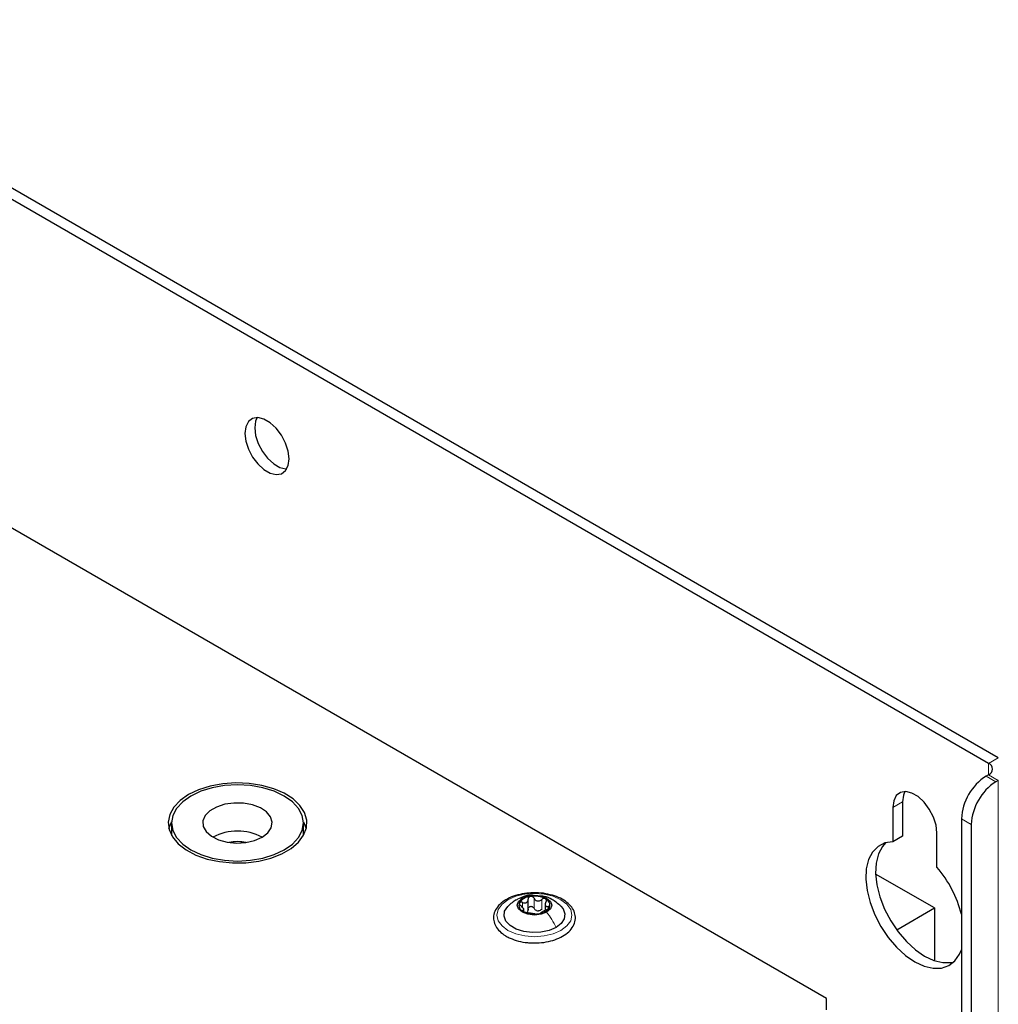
# Paper-space layout 'Blatt2' of a CAD drawing. Header units: millimetres. Extents: x 5 to 418, y 2 to 292.
# Tile 81 of 103: x 149 to 173, y 229 to 253. Entities that reach past the tile are written whole.
import ezdxf

# ---------------------------------------------------------------- set-up
doc = ezdxf.new("R2010")
doc.units = ezdxf.units.MM

psp = doc.layouts.new('Blatt2')

# ---------------------------------------------------------------- linework, layer by layer
at = {"color": 7, "linetype": 'Continuous', "lineweight": 25}
for p, q in [((172.593, 234.972), (106.833, 272.935)), ((172.829, 235.108), (107.068, 273.071)), ((168.704, 229.324), (110.722, 262.797)), ((172.593, 234.7), (172.535, 234.666)), ((172.829, 234.564), (172.77, 234.53)), ((170.295, 233.917), (170.295, 233.091)), ((170.531, 234.053), (170.531, 233.227)), ((171.945, 233.645), (171.945, 216.909)), ((152.979, 233.542), (152.979, 233.27)), ((156.146, 233.27), (156.146, 233.542)), ((172.181, 233.509), (172.181, 216.773)), ((152.979, 233.27), (152.98, 233.24)), ((156.145, 233.24), (156.146, 233.27)), ((170.531, 233.227), (170.295, 233.091)), ((171.356, 232.479), (171.356, 233.305)), ((171.297, 231.501), (169.884, 232.316)), ((161.54, 231.447), (161.54, 231.71)), ((161.436, 231.418), (161.436, 231.486)), ((161.949, 231.606), (161.949, 231.443)), ((170.389, 230.977), (171.297, 231.501)), ((171.297, 231.501), (171.297, 230.236)), ((168.704, 229.052), (168.704, 229.324))]:
    psp.add_line(p, q, dxfattribs=at)
at = {"color": 7, "linetype": 'Continuous', "lineweight": 18}
for p, q in [((172.593, 234.972), (172.829, 235.108)), ((172.593, 234.972), (172.593, 234.7)), ((172.535, 234.666), (172.77, 234.53)), ((172.593, 234.7), (172.829, 234.564)), ((172.829, 234.564), (172.829, 104.598)), ((170.531, 234.053), (170.295, 233.917)), ((172.181, 233.509), (171.945, 233.645)), ((161.681, 231.495), (161.681, 231.734)), ((161.865, 231.467), (161.865, 231.705)), ((161.405, 231.517), (161.405, 231.634)), ((162.018, 231.478), (162.018, 231.539)), ((161.416, 231.424), (161.416, 231.446))]:
    psp.add_line(p, q, dxfattribs=at)
at = {"color": 7, "linetype": 'Continuous', "lineweight": 25, "flags": 128}
for points in [[(155.8, 242.285), (155.778, 242.47), (155.716, 242.665), (155.617, 242.854), (155.49, 243.021), (155.345, 243.154), (155.194, 243.241), (155.049, 243.276), (154.922, 243.255), (154.823, 243.18), (154.761, 243.058), (154.739, 242.898), (154.761, 242.713), (154.823, 242.518), (154.922, 242.329), (155.049, 242.162), (155.194, 242.029), (155.345, 241.942), (155.49, 241.907), (155.617, 241.928), (155.716, 242.003), (155.778, 242.125), (155.8, 242.285)], [(155.031, 243.276), (154.996, 243.194), (154.975, 243.034), (154.996, 242.849), (155.059, 242.654), (155.158, 242.465), (155.285, 242.298), (155.43, 242.165), (155.581, 242.078), (155.725, 242.043), (155.743, 242.043)], [(153.384, 234.222), (153.182, 234.081), (153.03, 233.921), (152.934, 233.747), (152.896, 233.565), (152.919, 233.382), (153.001, 233.206), (153.139, 233.041), (153.329, 232.895), (153.563, 232.772), (153.834, 232.677), (154.131, 232.613), (154.443, 232.582), (154.76, 232.587), (155.07, 232.626), (155.361, 232.698), (155.623, 232.8), (155.847, 232.929), (156.025, 233.081), (156.15, 233.249), (156.217, 233.428), (156.225, 233.611), (156.172, 233.791), (156.061, 233.962), (155.897, 234.119), (155.683, 234.254), (155.43, 234.364), (155.145, 234.443), (154.839, 234.491), (154.523, 234.504), (154.208, 234.482), (153.906, 234.426), (153.628, 234.339), (153.384, 234.222)], [(155.682, 232.896), (155.879, 233.034), (156.025, 233.192), (156.115, 233.364), (156.146, 233.542), (156.115, 233.72), (156.025, 233.892), (155.879, 234.05), (155.682, 234.188), (155.442, 234.302), (155.168, 234.386), (154.871, 234.438), (154.562, 234.456), (154.253, 234.438), (153.956, 234.386), (153.683, 234.302), (153.443, 234.188), (153.246, 234.05), (153.099, 233.892), (153.009, 233.72), (152.979, 233.542), (153.009, 233.364), (153.099, 233.192), (153.246, 233.034), (153.443, 232.896), (153.683, 232.782), (153.956, 232.698), (154.253, 232.646), (154.562, 232.628), (154.871, 232.646), (155.168, 232.698), (155.442, 232.782), (155.682, 232.896)], [(171.356, 233.305), (171.335, 233.49), (171.272, 233.684), (171.173, 233.873), (171.046, 234.041), (170.901, 234.174), (170.75, 234.261), (170.605, 234.295), (170.478, 234.274), (170.38, 234.2), (170.317, 234.077), (170.295, 233.917)], [(170.588, 234.296), (170.553, 234.213), (170.531, 234.053)], [(155.152, 233.202), (155.289, 233.306), (155.372, 233.428), (155.395, 233.558), (155.357, 233.688), (155.259, 233.806), (155.11, 233.905), (154.92, 233.976), (154.704, 234.016), (154.477, 234.021), (154.257, 233.99), (154.059, 233.925), (153.898, 233.833), (153.787, 233.718), (153.733, 233.591), (153.741, 233.46), (153.81, 233.335), (153.934, 233.226), (154.105, 233.14), (154.31, 233.083), (154.534, 233.061), (154.76, 233.075), (154.971, 233.123), (155.152, 233.202)], [(152.912, 233.406), (152.975, 233.563), (152.98, 233.572)], [(156.145, 233.572), (156.206, 233.429), (156.212, 233.406)], [(170.295, 233.091), (170.105, 233.062), (169.941, 232.98), (169.809, 232.845), (169.715, 232.665), (169.66, 232.444), (169.648, 232.192), (169.679, 231.917), (169.752, 231.629), (169.863, 231.339), (170.01, 231.058), (170.187, 230.795), (170.386, 230.561), (170.602, 230.363), (170.826, 230.209), (171.05, 230.104), (171.265, 230.053), (171.465, 230.057), (171.641, 230.116), (171.788, 230.228), (171.9, 230.389), (171.945, 230.498)], [(170.119, 233.067), (170.045, 232.981), (169.95, 232.801), (169.896, 232.58), (169.884, 232.328), (169.915, 232.053), (169.987, 231.765), (170.099, 231.475), (170.246, 231.194), (170.422, 230.931), (170.622, 230.697), (170.838, 230.499), (171.061, 230.345), (171.285, 230.24), (171.501, 230.189), (171.701, 230.193), (171.768, 230.209)], [(161.984, 231.401), (161.85, 231.349), (161.692, 231.331), (161.534, 231.349), (161.401, 231.401), (161.311, 231.478), (161.28, 231.569), (161.311, 231.66), (161.401, 231.737)], [(161.401, 231.737), (161.534, 231.789), (161.692, 231.807), (161.85, 231.789), (161.984, 231.737), (162.073, 231.66), (162.105, 231.569), (162.073, 231.478), (161.984, 231.401)], [(162.211, 231.032), (162.044, 230.959), (161.848, 230.917), (161.64, 230.909), (161.436, 230.934), (161.253, 230.992), (161.105, 231.077), (161.005, 231.183), (160.961, 231.301), (160.976, 231.421), (161.049, 231.534), (161.053, 231.539)], [(162.322, 231.548), (162.379, 231.479), (162.424, 231.361), (162.409, 231.241), (162.336, 231.128), (162.211, 231.032)]]:
    psp.add_lwpolyline(points, dxfattribs=at)
at = {"color": 7, "linetype": 'Continuous', "lineweight": 18, "flags": 128}
psp.add_lwpolyline([(161.056, 231.698), (161.242, 231.781), (161.459, 231.833), (161.692, 231.85), (161.925, 231.833), (162.142, 231.781), (162.329, 231.698), (162.472, 231.591), (162.562, 231.465), (162.592, 231.331), (162.562, 231.196), (162.472, 231.071), (162.329, 230.964), (162.142, 230.881), (161.925, 230.829), (161.692, 230.811), (161.459, 230.829), (161.242, 230.881), (161.056, 230.964), (160.913, 231.071), (160.823, 231.196), (160.792, 231.331), (160.823, 231.465), (160.913, 231.591), (161.056, 231.698)], dxfattribs=at)
at = {"color": 7, "linetype": 'Continuous', "lineweight": 25}
for centre, radius, start, end in [((172.542, 234.836), 0.146, 290.7834, 69.2166), ((173.225, 233.587), 1.281, 122.6055, 177.3945), ((173.46, 233.451), 1.281, 122.6055, 177.3945), ((154.562, 232.089), 1.259, 62.1017, 117.8983), ((154.562, 231.892), 1.202, 80.1124, 99.8876), ((169.266, 230.671), 2.763, 14.1919, 40.8661), ((161.616, 231.436), 0.342, 93.4335, 146.5611), ((161.693, 231.211), 0.576, 62.6428, 99.7711), ((161.899, 231.568), 0.165, 340.539, 69.2579), ((161.485, 231.57), 0.165, 160.539, 249.2579), ((161.769, 231.702), 0.342, 273.4335, 326.5611), ((161.692, 231.927), 0.576, 242.6428, 279.7711), ((161.795, 231.642), 0.211, 254.2708, 268.1431)]:
    psp.add_arc(centre, radius, start, end, dxfattribs=at)
for points, knots in [([(161.708, 231.864), (161.641, 231.863), (161.499, 231.861), (161.288, 231.819), (161.09, 231.749), (160.922, 231.65), (160.795, 231.528), (160.719, 231.386), (160.7, 231.237), (160.738, 231.094), (160.823, 230.966), (160.923, 230.879), (160.995, 230.835), (161.014, 230.823)], [0, 0, 0, 0, 0.086679, 0.18602, 0.285774, 0.386232, 0.487425, 0.587594, 0.683756, 0.776289, 0.868666, 0.964239, 1, 1, 1, 1]), ([(161.67, 231.804), (161.653, 231.806), (161.575, 231.816), (161.442, 231.781), (161.337, 231.732), (161.287, 231.709)], [0, 0, 0, 0, 0.12537, 0.5859986, 1, 1, 1, 1]), ([(161.405, 231.634), (161.422, 231.628), (161.447, 231.619), (161.48, 231.621), (161.502, 231.629), (161.519, 231.644), (161.536, 231.67), (161.538, 231.695), (161.54, 231.712)], [0, 0, 0, 0, 0.249168, 0.374303, 0.498903, 0.623987, 0.749746, 1, 1, 1, 1]), ([(161.595, 231.778), (161.587, 231.776), (161.57, 231.772), (161.552, 231.756), (161.541, 231.735), (161.54, 231.72), (161.54, 231.712)], [0, 0, 0, 0, 0.250033, 0.499632, 0.749228, 1, 1, 1, 1]), ([(161.681, 231.734), (161.676, 231.741), (161.668, 231.755), (161.647, 231.77), (161.621, 231.78), (161.604, 231.779), (161.595, 231.778)], [0, 0, 0, 0, 0.249815, 0.499908, 0.75012, 1, 1, 1, 1]), ([(161.617, 230.666), (161.662, 230.663), (161.782, 230.656), (161.977, 230.681), (162.188, 230.734), (162.374, 230.818), (162.525, 230.928), (162.63, 231.059), (162.681, 231.206), (162.674, 231.354), (162.614, 231.491), (162.509, 231.612), (162.361, 231.715), (162.176, 231.796), (161.964, 231.847), (161.802, 231.869), (161.717, 231.864), (161.708, 231.864)], [0, 0, 0, 0, 0.043178, 0.116961, 0.19094, 0.26533, 0.340301, 0.415461, 0.48884, 0.558844, 0.627333, 0.696902, 0.76915, 0.842962, 0.916921, 0.990714, 1, 1, 1, 1]), ([(161.681, 231.734), (161.69, 231.719), (161.705, 231.696), (161.735, 231.677), (161.762, 231.669), (161.79, 231.669), (161.826, 231.677), (161.85, 231.694), (161.865, 231.705)], [0, 0, 0, 0, 0.249199, 0.374336, 0.49893, 0.624007, 0.749759, 1, 1, 1, 1]), ([(162.327, 231.543), (162.258, 231.601), (162.138, 231.701), (161.971, 231.779), (161.883, 231.785), (161.861, 231.786)], [0, 0, 0, 0, 0.507466, 0.877443, 1, 1, 1, 1]), ([(161.957, 231.722), (161.951, 231.725), (161.937, 231.731), (161.911, 231.729), (161.886, 231.721), (161.872, 231.71), (161.865, 231.705)], [0, 0, 0, 0, 0.249991, 0.499611, 0.749127, 1, 1, 1, 1]), ([(161.968, 231.646), (161.972, 231.653), (161.979, 231.667), (161.98, 231.689), (161.974, 231.709), (161.963, 231.718), (161.957, 231.722)], [0, 0, 0, 0, 0.2498519, 0.4999015, 0.7501147, 1, 1, 1, 1]), ([(161.254, 231.694), (161.219, 231.673), (161.147, 231.628), (161.084, 231.568), (161.051, 231.537)], [0, 0, 0, 0, 0.473586, 1, 1, 1, 1]), ([(161.33, 231.625), (161.329, 231.62), (161.326, 231.609), (161.333, 231.589), (161.347, 231.57), (161.36, 231.558), (161.367, 231.553)], [0, 0, 0, 0, 0.249857, 0.499466, 0.749011, 1, 1, 1, 1]), ([(161.405, 231.634), (161.397, 231.637), (161.381, 231.643), (161.359, 231.644), (161.339, 231.638), (161.333, 231.63), (161.33, 231.625)], [0, 0, 0, 0, 0.249807, 0.500055, 0.750309, 1, 1, 1, 1]), ([(161.416, 231.446), (161.424, 231.448), (161.435, 231.451), (161.437, 231.465), (161.432, 231.479), (161.422, 231.496), (161.402, 231.522), (161.381, 231.54), (161.367, 231.553)], [0, 0, 0, 0, 0.249201, 0.374338, 0.498932, 0.624008, 0.74976, 1, 1, 1, 1]), ([(161.54, 231.474), (161.539, 231.461), (161.538, 231.435), (161.525, 231.415), (161.518, 231.405)], [0, 0, 0, 0, 0.50155, 1, 1, 1, 1]), ([(161.54, 231.474), (161.54, 231.481), (161.541, 231.497), (161.552, 231.517), (161.57, 231.533), (161.595, 231.541), (161.621, 231.541), (161.646, 231.532), (161.668, 231.516), (161.676, 231.502), (161.681, 231.495)], [0, 0, 0, 0, 0.125193, 0.249438, 0.374279, 0.499024, 0.623869, 0.749369, 0.87443, 1, 1, 1, 1]), ([(161.738, 231.439), (161.726, 231.446), (161.701, 231.46), (161.688, 231.484), (161.681, 231.495)], [0, 0, 0, 0, 0.498457, 1, 1, 1, 1]), ([(161.865, 231.467), (161.853, 231.458), (161.83, 231.44), (161.802, 231.434), (161.788, 231.431)], [0, 0, 0, 0, 0.501552, 1, 1, 1, 1]), ([(161.968, 231.646), (161.961, 231.63), (161.95, 231.606), (161.948, 231.578), (161.952, 231.559), (161.962, 231.546), (161.982, 231.536), (162.004, 231.538), (162.018, 231.539)], [0, 0, 0, 0, 0.249201, 0.374338, 0.498932, 0.624008, 0.74976, 1, 1, 1, 1]), ([(161.98, 231.458), (161.988, 231.461), (162.004, 231.468), (162.026, 231.482), (162.045, 231.498), (162.051, 231.508), (162.054, 231.513)], [0, 0, 0, 0, 0.249807, 0.500055, 0.750309, 1, 1, 1, 1]), ([(162.054, 231.513), (162.056, 231.518), (162.059, 231.527), (162.051, 231.536), (162.037, 231.541), (162.024, 231.54), (162.018, 231.539)], [0, 0, 0, 0, 0.249857, 0.499466, 0.749011, 1, 1, 1, 1]), ([(161.416, 231.446), (161.413, 231.445), (161.406, 231.443), (161.404, 231.436), (161.41, 231.427), (161.422, 231.42), (161.427, 231.416)], [0, 0, 0, 0, 0.249852, 0.499902, 0.750115, 1, 1, 1, 1]), ([(161.427, 231.416), (161.434, 231.412), (161.448, 231.405), (161.473, 231.397), (161.498, 231.39), (161.512, 231.388), (161.519, 231.386)], [0, 0, 0, 0, 0.249991, 0.499611, 0.749127, 1, 1, 1, 1]), ([(161.704, 231.358), (161.694, 231.359), (161.68, 231.361), (161.649, 231.365), (161.623, 231.369), (161.595, 231.373), (161.558, 231.38), (161.535, 231.384), (161.519, 231.386)], [0, 0, 0, 0, 0.249199, 0.374336, 0.49893, 0.624007, 0.749759, 1, 1, 1, 1]), ([(161.704, 231.358), (161.708, 231.357), (161.717, 231.356), (161.738, 231.356), (161.763, 231.357), (161.781, 231.359), (161.789, 231.36)], [0, 0, 0, 0, 0.249815, 0.499908, 0.75012, 1, 1, 1, 1]), ([(161.789, 231.36), (161.798, 231.361), (161.814, 231.364), (161.832, 231.37), (161.843, 231.376), (161.844, 231.378), (161.845, 231.38)], [0, 0, 0, 0, 0.250033, 0.499632, 0.749228, 1, 1, 1, 1]), ([(161.98, 231.458), (161.963, 231.45), (161.937, 231.439), (161.905, 231.422), (161.883, 231.409), (161.865, 231.399), (161.848, 231.387), (161.846, 231.383), (161.845, 231.38)], [0, 0, 0, 0, 0.249168, 0.374303, 0.498903, 0.623987, 0.749746, 1, 1, 1, 1]), ([(161.014, 230.823), (161.045, 230.807), (161.132, 230.76), (161.302, 230.704), (161.478, 230.668), (161.586, 230.666), (161.617, 230.666)], [0, 0, 0, 0, 0.180167, 0.52014, 0.85956, 1, 1, 1, 1])]:
    psp.add_open_spline(points, degree=3, knots=knots, dxfattribs=at)
at = {"color": 7, "linetype": 'Continuous', "lineweight": 18}
psp.add_open_spline([(161.256, 231.691), (161.262, 231.696), (161.302, 231.728), (161.356, 231.733), (161.401, 231.737)], degree=3, knots=[0, 0, 0, 0, 0.162643, 1, 1, 1, 1], dxfattribs=at)
psp.add_open_spline([(162.211, 231.032), (162.179, 231.097), (162.115, 231.228), (162.028, 231.343), (161.984, 231.401)], degree=3, dxfattribs=at)

doc.saveas('drawing.dxf')
